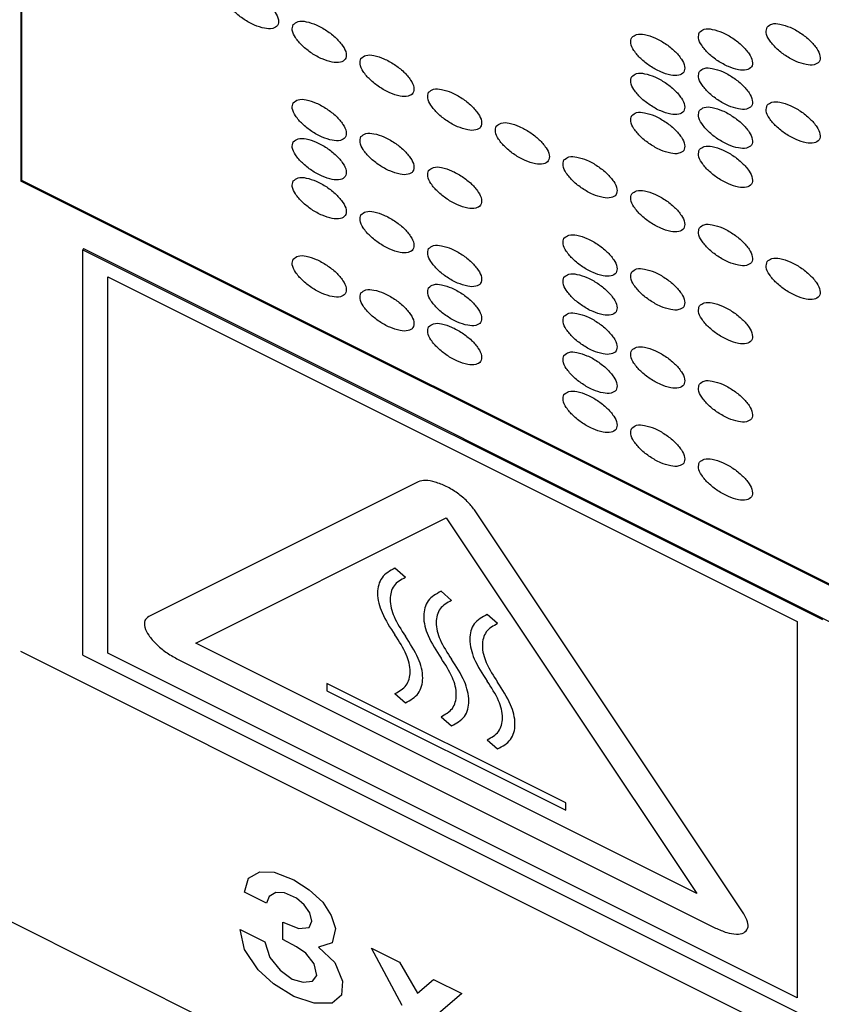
# Model space of a CAD drawing. Header units: inches. Extents: x 60 to 808, y 61 to 535.
# Tile 18 of 27: x 729.36 to 734.9, y 395.89 to 402.69. Entities that reach past the tile are written whole.
import ezdxf

# ---------------------------------------------------------------- set-up
doc = ezdxf.new("R2010")
doc.units = ezdxf.units.IN

msp = doc.modelspace()

# ---------------------------------------------------------------- linework, layer by layer
at = {"color": 250, "linetype": 'Continuous'}
for p, q in [((698.7969, 411.7124), (747.1212, 387.5503)), ((729.3676, 405.8271), (729.3676, 401.5771)), ((729.3726, 405.8346), (729.3726, 401.5846)), ((729.3726, 401.5846), (729.3676, 401.5771)), ((738.0499, 397.236), (729.3676, 401.5771)), ((729.3726, 401.5846), (738.0478, 397.247)), ((729.8007, 401.1106), (729.7957, 401.1031)), ((729.7957, 398.3031), (729.7957, 401.1031)), ((729.7957, 401.1031), (734.9052, 398.5483)), ((729.8007, 401.1106), (738.103, 396.9594)), ((729.9689, 398.3165), (729.9689, 400.9165)), ((729.9689, 400.9165), (734.732, 398.5349)), ((732.1123, 399.4999), (730.252, 398.5698)), ((734.3623, 396.5146), (732.502, 399.3051)), ((730.5767, 398.3857), (732.3071, 399.2509)), ((732.3071, 399.2509), (734.0375, 396.6554)), ((732.0245, 398.8389), (731.9522, 398.9025)), ((732.3433, 398.6795), (732.271, 398.7432)), ((732.662, 398.5201), (732.5897, 398.5838)), ((734.732, 398.5349), (734.732, 395.9349)), ((734.0375, 396.6554), (730.5767, 398.3857)), ((747.9872, 389.0173), (729.3676, 398.3271)), ((729.7957, 398.3031), (734.9052, 395.7483)), ((734.732, 395.9349), (729.9689, 398.3165)), ((730.4468, 398.2775), (734.1674, 396.4172)), ((733.1321, 397.2813), (731.4821, 398.1063)), ((731.4821, 398.1063), (731.4821, 398.0563)), ((731.4821, 398.0563), (733.1321, 397.2313)), ((731.9522, 398.0365), (732.0245, 397.9728)), ((732.271, 397.8771), (732.3433, 397.8135)), ((732.5897, 397.7178), (732.662, 397.6541)), ((733.1321, 397.2313), (733.1321, 397.2813)), ((730.9417, 396.7607), (731.0183, 396.8055)), ((731.0183, 396.8055), (731.1184, 396.8029)), ((731.1184, 396.8029), (731.2538, 396.751)), ((730.9123, 396.6648), (730.9417, 396.7607)), ((731.2538, 396.751), (731.3598, 396.6821)), ((731.0654, 396.5882), (730.9123, 396.6648)), ((731.0831, 396.6347), (731.0654, 396.5882)), ((731.1302, 396.6626), (731.0831, 396.6347)), ((731.1891, 396.6608), (731.1302, 396.6626)), ((731.2715, 396.6235), (731.1891, 396.6608)), ((731.3598, 396.6821), (731.4541, 396.5955)), ((731.3245, 396.5773), (731.2715, 396.6235)), ((731.3657, 396.5211), (731.3245, 396.5773)), ((731.4541, 396.5955), (731.513, 396.5028)), ((731.3775, 396.4638), (731.3657, 396.5211)), ((731.513, 396.5028), (731.5424, 396.413)), ((731.1773, 396.4571), (731.2892, 396.4131)), ((731.1773, 396.3385), (731.1773, 396.4571)), ((731.3598, 396.4212), (731.3775, 396.4638)), ((730.8828, 396.4067), (731.0536, 396.3213)), ((730.9123, 396.2694), (730.8828, 396.4067)), ((731.2892, 396.4131), (731.3598, 396.4212)), ((731.5424, 396.413), (731.5188, 396.314)), ((731.0536, 396.3213), (731.089, 396.2127)), ((731.2715, 396.2875), (731.1773, 396.3385)), ((731.5188, 396.314), (731.4246, 396.286)), ((731.0065, 396.1274), (730.9123, 396.2694)), ((731.3363, 396.2432), (731.2715, 396.2875)), ((731.3952, 396.1703), (731.3363, 396.2432)), ((731.4246, 396.286), (731.5365, 396.1787)), ((731.7897, 396.2774), (731.9841, 396.1803)), ((732.0017, 395.8828), (731.7897, 396.2774)), ((731.089, 396.2127), (731.1596, 396.126)), ((731.4128, 396.0903), (731.3952, 396.1703)), ((731.5365, 396.1787), (731.5895, 396.0494)), ((731.9841, 396.1803), (732.1077, 395.9682)), ((731.1125, 396.0309), (731.0065, 396.1274)), ((731.1596, 396.126), (731.2421, 396.065)), ((731.3834, 396.0497), (731.4128, 396.0903)), ((731.2538, 395.9445), (731.1125, 396.0309)), ((731.2421, 396.065), (731.3186, 396.0425)), ((731.3186, 396.0425), (731.3834, 396.0497)), ((731.5895, 396.0494), (731.5836, 395.9535)), ((732.1077, 395.9682), (732.2196, 396.0625)), ((732.2196, 396.0625), (732.414, 395.9653)), ((731.5836, 395.9535), (731.5188, 395.8989)), ((732.414, 395.9653), (732.202, 395.7827)), ((731.3952, 395.8975), (731.2538, 395.9445)), ((731.5188, 395.8989), (731.3952, 395.8975))]:
    msp.add_line(p, q, dxfattribs=at)
for points, knots in [([(730.7821, 402.8923), (730.7786, 402.8792), (730.77, 402.8476), (730.8003, 402.7954), (730.8454, 402.7425), (730.9088, 402.6928), (730.9785, 402.6538), (731.046, 402.6316), (731.1025, 402.626), (731.1476, 402.6486), (731.1512, 402.699), (731.1243, 402.749), (731.0778, 402.8027), (731.015, 402.8521), (730.9447, 402.8914), (730.8786, 402.9128), (730.8187, 402.9206), (730.7928, 402.9006), (730.7821, 402.8923)], [0, 0, 0, 0, 0.039389, 0.095184, 0.168133, 0.251099, 0.334064, 0.407014, 0.462809, 0.502197, 0.541586, 0.597381, 0.670331, 0.753296, 0.836262, 0.909211, 0.965006, 1.004395, 1.004395, 1.004395, 1.004395]), ([(731.2497, 402.6585), (731.2462, 402.6454), (731.2377, 402.6138), (731.268, 402.5616), (731.3131, 402.5087), (731.3765, 402.459), (731.4462, 402.42), (731.5137, 402.3978), (731.5702, 402.3922), (731.6152, 402.4148), (731.6188, 402.4652), (731.5919, 402.5151), (731.5454, 402.5689), (731.4826, 402.6182), (731.4124, 402.6576), (731.3462, 402.6789), (731.2864, 402.6868), (731.2605, 402.6668), (731.2497, 402.6585)], [0, 0, 0, 0, 0.039389, 0.095184, 0.168133, 0.251099, 0.334064, 0.407014, 0.462809, 0.502197, 0.541586, 0.597381, 0.670331, 0.753296, 0.836262, 0.909211, 0.965006, 1.004395, 1.004395, 1.004395, 1.004395]), ([(734.0556, 402.6055), (734.0521, 402.5925), (734.0436, 402.5608), (734.0739, 402.5086), (734.119, 402.4558), (734.1824, 402.406), (734.2521, 402.367), (734.3196, 402.3448), (734.3761, 402.3392), (734.4212, 402.3619), (734.4247, 402.4122), (734.3978, 402.4622), (734.3514, 402.5159), (734.2885, 402.5653), (734.2183, 402.6046), (734.1521, 402.626), (734.0923, 402.6338), (734.0664, 402.6138), (734.0556, 402.6055)], [0, 0, 0, 0, 0.039389, 0.095184, 0.168133, 0.251099, 0.334064, 0.407014, 0.462809, 0.502197, 0.541586, 0.597381, 0.670331, 0.753296, 0.836262, 0.909211, 0.965006, 1.004395, 1.004395, 1.004395, 1.004395]), ([(734.5233, 402.6417), (734.5198, 402.6286), (734.5113, 402.597), (734.5415, 402.5448), (734.5867, 402.4919), (734.65, 402.4422), (734.7198, 402.4032), (734.7872, 402.381), (734.8437, 402.3754), (734.8888, 402.398), (734.8924, 402.4484), (734.8655, 402.4983), (734.819, 402.5521), (734.7562, 402.6014), (734.6859, 402.6408), (734.6198, 402.6621), (734.5599, 402.67), (734.534, 402.65), (734.5233, 402.6417)], [0, 0, 0, 0, 0.039389, 0.095184, 0.168133, 0.251099, 0.334064, 0.407014, 0.462809, 0.502197, 0.541586, 0.597381, 0.670331, 0.753296, 0.836262, 0.909211, 0.965006, 1.004395, 1.004395, 1.004395, 1.004395]), ([(733.588, 402.5694), (733.5845, 402.5563), (733.576, 402.5247), (733.6062, 402.4724), (733.6514, 402.4196), (733.7147, 402.3699), (733.7845, 402.3309), (733.8519, 402.3086), (733.9084, 402.303), (733.9535, 402.3257), (733.9571, 402.376), (733.9302, 402.426), (733.8837, 402.4798), (733.8209, 402.5291), (733.7506, 402.5685), (733.6845, 402.5898), (733.6246, 402.5977), (733.5987, 402.5776), (733.588, 402.5694)], [0, 0, 0, 0, 0.039389, 0.095184, 0.168133, 0.251099, 0.334064, 0.407014, 0.462809, 0.502197, 0.541586, 0.597381, 0.670331, 0.753296, 0.836262, 0.909211, 0.965006, 1.004395, 1.004395, 1.004395, 1.004395]), ([(731.7174, 402.4247), (731.7139, 402.4116), (731.7053, 402.38), (731.7356, 402.3277), (731.7808, 402.2749), (731.8441, 402.2252), (731.9138, 402.1862), (731.9813, 402.1639), (732.0378, 402.1583), (732.0829, 402.181), (732.0865, 402.2313), (732.0596, 402.2813), (732.0131, 402.3351), (731.9503, 402.3844), (731.88, 402.4238), (731.8139, 402.4451), (731.754, 402.453), (731.7281, 402.433), (731.7174, 402.4247)], [0, 0, 0, 0, 0.039389, 0.095184, 0.168133, 0.251099, 0.334064, 0.407014, 0.462809, 0.502197, 0.541586, 0.597381, 0.670331, 0.753296, 0.836262, 0.909211, 0.965006, 1.004395, 1.004395, 1.004395, 1.004395]), ([(734.0556, 402.3355), (734.0521, 402.3225), (734.0436, 402.2908), (734.0739, 402.2386), (734.119, 402.1858), (734.1824, 402.136), (734.2521, 402.097), (734.3196, 402.0748), (734.3761, 402.0692), (734.4212, 402.0919), (734.4247, 402.1422), (734.3978, 402.1922), (734.3514, 402.2459), (734.2885, 402.2953), (734.2183, 402.3346), (734.1521, 402.356), (734.0923, 402.3638), (734.0664, 402.3438), (734.0556, 402.3355)], [0, 0, 0, 0, 0.039389, 0.095184, 0.168133, 0.251099, 0.334064, 0.407014, 0.462809, 0.502197, 0.541586, 0.597381, 0.670331, 0.753296, 0.836262, 0.909211, 0.965006, 1.004395, 1.004395, 1.004395, 1.004395]), ([(733.588, 402.2994), (733.5845, 402.2863), (733.576, 402.2547), (733.6062, 402.2024), (733.6514, 402.1496), (733.7147, 402.0999), (733.7845, 402.0609), (733.8519, 402.0386), (733.9084, 402.033), (733.9535, 402.0557), (733.9571, 402.106), (733.9302, 402.156), (733.8837, 402.2098), (733.8209, 402.2591), (733.7506, 402.2985), (733.6845, 402.3198), (733.6246, 402.3277), (733.5987, 402.3076), (733.588, 402.2994)], [0, 0, 0, 0, 0.039389, 0.095184, 0.168133, 0.251099, 0.334064, 0.407014, 0.462809, 0.502197, 0.541586, 0.597381, 0.670331, 0.753296, 0.836262, 0.909211, 0.965006, 1.004395, 1.004395, 1.004395, 1.004395]), ([(732.185, 402.1908), (732.1815, 402.1778), (732.173, 402.1461), (732.2033, 402.0939), (732.2484, 402.0411), (732.3118, 401.9913), (732.3815, 401.9523), (732.449, 401.9301), (732.5055, 401.9245), (732.5506, 401.9472), (732.5541, 401.9975), (732.5272, 402.0475), (732.4808, 402.1012), (732.4179, 402.1506), (732.3477, 402.19), (732.2815, 402.2113), (732.2217, 402.2191), (732.1958, 402.1991), (732.185, 402.1908)], [0, 0, 0, 0, 0.039389, 0.095184, 0.168133, 0.251099, 0.334064, 0.407014, 0.462809, 0.502197, 0.541586, 0.597381, 0.670331, 0.753296, 0.836262, 0.909211, 0.965006, 1.004395, 1.004395, 1.004395, 1.004395]), ([(731.2497, 402.1185), (731.2462, 402.1054), (731.2377, 402.0738), (731.268, 402.0216), (731.3131, 401.9687), (731.3765, 401.919), (731.4462, 401.88), (731.5137, 401.8578), (731.5702, 401.8522), (731.6152, 401.8748), (731.6188, 401.9252), (731.5919, 401.9751), (731.5454, 402.0289), (731.4826, 402.0782), (731.4124, 402.1176), (731.3462, 402.1389), (731.2864, 402.1468), (731.2605, 402.1268), (731.2497, 402.1185)], [0, 0, 0, 0, 0.039389, 0.095184, 0.168133, 0.251099, 0.334064, 0.407014, 0.462809, 0.502197, 0.541586, 0.597381, 0.670331, 0.753296, 0.836262, 0.909211, 0.965006, 1.004395, 1.004395, 1.004395, 1.004395]), ([(734.0556, 402.0655), (734.0521, 402.0525), (734.0436, 402.0208), (734.0739, 401.9686), (734.119, 401.9158), (734.1824, 401.866), (734.2521, 401.827), (734.3196, 401.8048), (734.3761, 401.7992), (734.4212, 401.8219), (734.4247, 401.8722), (734.3978, 401.9222), (734.3514, 401.9759), (734.2885, 402.0253), (734.2183, 402.0646), (734.1521, 402.086), (734.0923, 402.0938), (734.0664, 402.0738), (734.0556, 402.0655)], [0, 0, 0, 0, 0.039389, 0.095184, 0.168133, 0.251099, 0.334064, 0.407014, 0.462809, 0.502197, 0.541586, 0.597381, 0.670331, 0.753296, 0.836262, 0.909211, 0.965006, 1.004395, 1.004395, 1.004395, 1.004395]), ([(734.5233, 402.1017), (734.5198, 402.0886), (734.5113, 402.057), (734.5415, 402.0048), (734.5867, 401.9519), (734.65, 401.9022), (734.7198, 401.8632), (734.7872, 401.841), (734.8437, 401.8354), (734.8888, 401.858), (734.8924, 401.9084), (734.8655, 401.9583), (734.819, 402.0121), (734.7562, 402.0614), (734.6859, 402.1008), (734.6198, 402.1221), (734.5599, 402.13), (734.534, 402.11), (734.5233, 402.1017)], [0, 0, 0, 0, 0.039389, 0.095184, 0.168133, 0.251099, 0.334064, 0.407014, 0.462809, 0.502197, 0.541586, 0.597381, 0.670331, 0.753296, 0.836262, 0.909211, 0.965006, 1.004395, 1.004395, 1.004395, 1.004395]), ([(733.588, 402.0294), (733.5845, 402.0163), (733.576, 401.9847), (733.6062, 401.9324), (733.6514, 401.8796), (733.7147, 401.8299), (733.7845, 401.7909), (733.8519, 401.7686), (733.9084, 401.763), (733.9535, 401.7857), (733.9571, 401.836), (733.9302, 401.886), (733.8837, 401.9398), (733.8209, 401.9891), (733.7506, 402.0285), (733.6845, 402.0498), (733.6246, 402.0577), (733.5987, 402.0376), (733.588, 402.0294)], [0, 0, 0, 0, 0.039389, 0.095184, 0.168133, 0.251099, 0.334064, 0.407014, 0.462809, 0.502197, 0.541586, 0.597381, 0.670331, 0.753296, 0.836262, 0.909211, 0.965006, 1.004395, 1.004395, 1.004395, 1.004395]), ([(732.6527, 401.957), (732.6492, 401.9439), (732.6407, 401.9123), (732.6709, 401.8601), (732.7161, 401.8072), (732.7794, 401.7575), (732.8491, 401.7185), (732.9166, 401.6963), (732.9731, 401.6907), (733.0182, 401.7133), (733.0218, 401.7637), (732.9949, 401.8137), (732.9484, 401.8674), (732.8856, 401.9168), (732.8153, 401.9561), (732.7492, 401.9775), (732.6893, 401.9853), (732.6634, 401.9653), (732.6527, 401.957)], [0, 0, 0, 0, 0.039389, 0.095184, 0.168133, 0.251099, 0.334064, 0.407014, 0.462809, 0.502197, 0.541586, 0.597381, 0.670331, 0.753296, 0.836262, 0.909211, 0.965006, 1.004395, 1.004395, 1.004395, 1.004395]), ([(731.2497, 401.8485), (731.2462, 401.8354), (731.2377, 401.8038), (731.268, 401.7516), (731.3131, 401.6987), (731.3765, 401.649), (731.4462, 401.61), (731.5137, 401.5878), (731.5702, 401.5822), (731.6152, 401.6048), (731.6188, 401.6552), (731.5919, 401.7051), (731.5454, 401.7589), (731.4826, 401.8082), (731.4124, 401.8476), (731.3462, 401.8689), (731.2864, 401.8768), (731.2605, 401.8568), (731.2497, 401.8485)], [0, 0, 0, 0, 0.039389, 0.095184, 0.168133, 0.251099, 0.334064, 0.407014, 0.462809, 0.502197, 0.541586, 0.597381, 0.670331, 0.753296, 0.836262, 0.909211, 0.965006, 1.004395, 1.004395, 1.004395, 1.004395]), ([(731.7174, 401.8847), (731.7139, 401.8716), (731.7053, 401.84), (731.7356, 401.7877), (731.7808, 401.7349), (731.8441, 401.6852), (731.9138, 401.6462), (731.9813, 401.6239), (732.0378, 401.6183), (732.0829, 401.641), (732.0865, 401.6913), (732.0596, 401.7413), (732.0131, 401.7951), (731.9503, 401.8444), (731.88, 401.8838), (731.8139, 401.9051), (731.754, 401.913), (731.7281, 401.893), (731.7174, 401.8847)], [0, 0, 0, 0, 0.039389, 0.095184, 0.168133, 0.251099, 0.334064, 0.407014, 0.462809, 0.502197, 0.541586, 0.597381, 0.670331, 0.753296, 0.836262, 0.909211, 0.965006, 1.004395, 1.004395, 1.004395, 1.004395]), ([(734.0556, 401.7955), (734.0521, 401.7825), (734.0436, 401.7508), (734.0739, 401.6986), (734.119, 401.6458), (734.1824, 401.596), (734.2521, 401.557), (734.3196, 401.5348), (734.3761, 401.5292), (734.4212, 401.5519), (734.4247, 401.6022), (734.3978, 401.6522), (734.3514, 401.7059), (734.2885, 401.7553), (734.2183, 401.7946), (734.1521, 401.816), (734.0923, 401.8238), (734.0664, 401.8038), (734.0556, 401.7955)], [0, 0, 0, 0, 0.039389, 0.095184, 0.168133, 0.251099, 0.334064, 0.407014, 0.462809, 0.502197, 0.541586, 0.597381, 0.670331, 0.753296, 0.836262, 0.909211, 0.965006, 1.004395, 1.004395, 1.004395, 1.004395]), ([(733.1203, 401.7232), (733.1168, 401.7101), (733.1083, 401.6785), (733.1386, 401.6263), (733.1837, 401.5734), (733.2471, 401.5237), (733.3168, 401.4847), (733.3843, 401.4625), (733.4408, 401.4568), (733.4859, 401.4795), (733.4894, 401.5299), (733.4625, 401.5798), (733.4161, 401.6336), (733.3532, 401.6829), (733.283, 401.7223), (733.2168, 401.7436), (733.157, 401.7515), (733.1311, 401.7315), (733.1203, 401.7232)], [0, 0, 0, 0, 0.039389, 0.095184, 0.168133, 0.251099, 0.334064, 0.407014, 0.462809, 0.502197, 0.541586, 0.597381, 0.670331, 0.753296, 0.836262, 0.909211, 0.965006, 1.004395, 1.004395, 1.004395, 1.004395]), ([(732.185, 401.6508), (732.1815, 401.6378), (732.173, 401.6061), (732.2033, 401.5539), (732.2484, 401.5011), (732.3118, 401.4513), (732.3815, 401.4123), (732.449, 401.3901), (732.5055, 401.3845), (732.5506, 401.4072), (732.5541, 401.4575), (732.5272, 401.5075), (732.4808, 401.5612), (732.4179, 401.6106), (732.3477, 401.65), (732.2815, 401.6713), (732.2217, 401.6791), (732.1958, 401.6591), (732.185, 401.6508)], [0, 0, 0, 0, 0.039389, 0.095184, 0.168133, 0.251099, 0.334064, 0.407014, 0.462809, 0.502197, 0.541586, 0.597381, 0.670331, 0.753296, 0.836262, 0.909211, 0.965006, 1.004395, 1.004395, 1.004395, 1.004395]), ([(731.2497, 401.5785), (731.2462, 401.5654), (731.2377, 401.5338), (731.268, 401.4816), (731.3131, 401.4287), (731.3765, 401.379), (731.4462, 401.34), (731.5137, 401.3178), (731.5702, 401.3122), (731.6152, 401.3348), (731.6188, 401.3852), (731.5919, 401.4351), (731.5454, 401.4889), (731.4826, 401.5382), (731.4124, 401.5776), (731.3462, 401.5989), (731.2864, 401.6068), (731.2605, 401.5868), (731.2497, 401.5785)], [0, 0, 0, 0, 0.039389, 0.095184, 0.168133, 0.251099, 0.334064, 0.407014, 0.462809, 0.502197, 0.541586, 0.597381, 0.670331, 0.753296, 0.836262, 0.909211, 0.965006, 1.004395, 1.004395, 1.004395, 1.004395]), ([(733.588, 401.4894), (733.5845, 401.4763), (733.576, 401.4447), (733.6062, 401.3924), (733.6514, 401.3396), (733.7147, 401.2899), (733.7845, 401.2509), (733.8519, 401.2286), (733.9084, 401.223), (733.9535, 401.2457), (733.9571, 401.296), (733.9302, 401.346), (733.8837, 401.3998), (733.8209, 401.4491), (733.7506, 401.4885), (733.6845, 401.5098), (733.6246, 401.5177), (733.5987, 401.4976), (733.588, 401.4894)], [0, 0, 0, 0, 0.039389, 0.095184, 0.168133, 0.251099, 0.334064, 0.407014, 0.462809, 0.502197, 0.541586, 0.597381, 0.670331, 0.753296, 0.836262, 0.909211, 0.965006, 1.004395, 1.004395, 1.004395, 1.004395]), ([(731.7174, 401.3447), (731.7139, 401.3316), (731.7053, 401.3), (731.7356, 401.2477), (731.7808, 401.1949), (731.8441, 401.1452), (731.9138, 401.1062), (731.9813, 401.0839), (732.0378, 401.0783), (732.0829, 401.101), (732.0865, 401.1513), (732.0596, 401.2013), (732.0131, 401.2551), (731.9503, 401.3044), (731.88, 401.3438), (731.8139, 401.3651), (731.754, 401.373), (731.7281, 401.353), (731.7174, 401.3447)], [0, 0, 0, 0, 0.039389, 0.095184, 0.168133, 0.251099, 0.334064, 0.407014, 0.462809, 0.502197, 0.541586, 0.597381, 0.670331, 0.753296, 0.836262, 0.909211, 0.965006, 1.004395, 1.004395, 1.004395, 1.004395]), ([(734.0556, 401.2555), (734.0521, 401.2425), (734.0436, 401.2108), (734.0739, 401.1586), (734.119, 401.1058), (734.1824, 401.056), (734.2521, 401.017), (734.3196, 400.9948), (734.3761, 400.9892), (734.4212, 401.0119), (734.4247, 401.0622), (734.3978, 401.1122), (734.3514, 401.1659), (734.2885, 401.2153), (734.2183, 401.2546), (734.1521, 401.276), (734.0923, 401.2838), (734.0664, 401.2638), (734.0556, 401.2555)], [0, 0, 0, 0, 0.039389, 0.095184, 0.168133, 0.251099, 0.334064, 0.407014, 0.462809, 0.502197, 0.541586, 0.597381, 0.670331, 0.753296, 0.836262, 0.909211, 0.965006, 1.004395, 1.004395, 1.004395, 1.004395]), ([(733.1203, 401.1832), (733.1168, 401.1701), (733.1083, 401.1385), (733.1386, 401.0863), (733.1837, 401.0334), (733.2471, 400.9837), (733.3168, 400.9447), (733.3843, 400.9225), (733.4408, 400.9168), (733.4859, 400.9395), (733.4894, 400.9899), (733.4625, 401.0398), (733.4161, 401.0936), (733.3532, 401.1429), (733.283, 401.1823), (733.2168, 401.2036), (733.157, 401.2115), (733.1311, 401.1915), (733.1203, 401.1832)], [0, 0, 0, 0, 0.039389, 0.095184, 0.168133, 0.251099, 0.334064, 0.407014, 0.462809, 0.502197, 0.541586, 0.597381, 0.670331, 0.753296, 0.836262, 0.909211, 0.965006, 1.004395, 1.004395, 1.004395, 1.004395]), ([(732.185, 401.1108), (732.1815, 401.0978), (732.173, 401.0661), (732.2033, 401.0139), (732.2484, 400.9611), (732.3118, 400.9113), (732.3815, 400.8723), (732.449, 400.8501), (732.5055, 400.8445), (732.5506, 400.8672), (732.5541, 400.9175), (732.5272, 400.9675), (732.4808, 401.0212), (732.4179, 401.0706), (732.3477, 401.11), (732.2815, 401.1313), (732.2217, 401.1391), (732.1958, 401.1191), (732.185, 401.1108)], [0, 0, 0, 0, 0.039389, 0.095184, 0.168133, 0.251099, 0.334064, 0.407014, 0.462809, 0.502197, 0.541586, 0.597381, 0.670331, 0.753296, 0.836262, 0.909211, 0.965006, 1.004395, 1.004395, 1.004395, 1.004395]), ([(731.2497, 401.0385), (731.2462, 401.0254), (731.2377, 400.9938), (731.268, 400.9416), (731.3131, 400.8887), (731.3765, 400.839), (731.4462, 400.8), (731.5137, 400.7778), (731.5702, 400.7722), (731.6152, 400.7948), (731.6188, 400.8452), (731.5919, 400.8951), (731.5454, 400.9489), (731.4826, 400.9982), (731.4124, 401.0376), (731.3462, 401.0589), (731.2864, 401.0668), (731.2605, 401.0468), (731.2497, 401.0385)], [0, 0, 0, 0, 0.039389, 0.095184, 0.168133, 0.251099, 0.334064, 0.407014, 0.462809, 0.502197, 0.541586, 0.597381, 0.670331, 0.753296, 0.836262, 0.909211, 0.965006, 1.004395, 1.004395, 1.004395, 1.004395]), ([(734.5233, 401.0217), (734.5198, 401.0086), (734.5113, 400.977), (734.5415, 400.9248), (734.5867, 400.8719), (734.65, 400.8222), (734.7198, 400.7832), (734.7872, 400.761), (734.8437, 400.7554), (734.8888, 400.778), (734.8924, 400.8284), (734.8655, 400.8783), (734.819, 400.9321), (734.7562, 400.9814), (734.6859, 401.0208), (734.6198, 401.0421), (734.5599, 401.05), (734.534, 401.03), (734.5233, 401.0217)], [0, 0, 0, 0, 0.039389, 0.095184, 0.168133, 0.251099, 0.334064, 0.407014, 0.462809, 0.502197, 0.541586, 0.597381, 0.670331, 0.753296, 0.836262, 0.909211, 0.965006, 1.004395, 1.004395, 1.004395, 1.004395]), ([(733.1203, 400.9132), (733.1168, 400.9001), (733.1083, 400.8685), (733.1386, 400.8163), (733.1837, 400.7634), (733.2471, 400.7137), (733.3168, 400.6747), (733.3843, 400.6525), (733.4408, 400.6468), (733.4859, 400.6695), (733.4894, 400.7199), (733.4625, 400.7698), (733.4161, 400.8236), (733.3532, 400.8729), (733.283, 400.9123), (733.2168, 400.9336), (733.157, 400.9415), (733.1311, 400.9215), (733.1203, 400.9132)], [0, 0, 0, 0, 0.039389, 0.095184, 0.168133, 0.251099, 0.334064, 0.407014, 0.462809, 0.502197, 0.541586, 0.597381, 0.670331, 0.753296, 0.836262, 0.909211, 0.965006, 1.004395, 1.004395, 1.004395, 1.004395]), ([(733.588, 400.9494), (733.5845, 400.9363), (733.576, 400.9047), (733.6062, 400.8524), (733.6514, 400.7996), (733.7147, 400.7499), (733.7845, 400.7109), (733.8519, 400.6886), (733.9084, 400.683), (733.9535, 400.7057), (733.9571, 400.756), (733.9302, 400.806), (733.8837, 400.8598), (733.8209, 400.9091), (733.7506, 400.9485), (733.6845, 400.9698), (733.6246, 400.9777), (733.5987, 400.9576), (733.588, 400.9494)], [0, 0, 0, 0, 0.039389, 0.095184, 0.168133, 0.251099, 0.334064, 0.407014, 0.462809, 0.502197, 0.541586, 0.597381, 0.670331, 0.753296, 0.836262, 0.909211, 0.965006, 1.004395, 1.004395, 1.004395, 1.004395]), ([(732.185, 400.8408), (732.1815, 400.8278), (732.173, 400.7961), (732.2033, 400.7439), (732.2484, 400.6911), (732.3118, 400.6413), (732.3815, 400.6023), (732.449, 400.5801), (732.5055, 400.5745), (732.5506, 400.5972), (732.5541, 400.6475), (732.5272, 400.6975), (732.4808, 400.7512), (732.4179, 400.8006), (732.3477, 400.84), (732.2815, 400.8613), (732.2217, 400.8691), (732.1958, 400.8491), (732.185, 400.8408)], [0, 0, 0, 0, 0.039389, 0.095184, 0.168133, 0.251099, 0.334064, 0.407014, 0.462809, 0.502197, 0.541586, 0.597381, 0.670331, 0.753296, 0.836262, 0.909211, 0.965006, 1.004395, 1.004395, 1.004395, 1.004395]), ([(731.7174, 400.8047), (731.7139, 400.7916), (731.7053, 400.76), (731.7356, 400.7077), (731.7808, 400.6549), (731.8441, 400.6052), (731.9138, 400.5662), (731.9813, 400.5439), (732.0378, 400.5383), (732.0829, 400.561), (732.0865, 400.6113), (732.0596, 400.6613), (732.0131, 400.7151), (731.9503, 400.7644), (731.88, 400.8038), (731.8139, 400.8251), (731.754, 400.833), (731.7281, 400.813), (731.7174, 400.8047)], [0, 0, 0, 0, 0.039389, 0.095184, 0.168133, 0.251099, 0.334064, 0.407014, 0.462809, 0.502197, 0.541586, 0.597381, 0.670331, 0.753296, 0.836262, 0.909211, 0.965006, 1.004395, 1.004395, 1.004395, 1.004395]), ([(734.0556, 400.7155), (734.0521, 400.7025), (734.0436, 400.6708), (734.0739, 400.6186), (734.119, 400.5658), (734.1824, 400.516), (734.2521, 400.477), (734.3196, 400.4548), (734.3761, 400.4492), (734.4212, 400.4719), (734.4247, 400.5222), (734.3978, 400.5722), (734.3514, 400.6259), (734.2885, 400.6753), (734.2183, 400.7146), (734.1521, 400.736), (734.0923, 400.7438), (734.0664, 400.7238), (734.0556, 400.7155)], [0, 0, 0, 0, 0.039389, 0.095184, 0.168133, 0.251099, 0.334064, 0.407014, 0.462809, 0.502197, 0.541586, 0.597381, 0.670331, 0.753296, 0.836262, 0.909211, 0.965006, 1.004395, 1.004395, 1.004395, 1.004395]), ([(733.1203, 400.6432), (733.1168, 400.6301), (733.1083, 400.5985), (733.1386, 400.5463), (733.1837, 400.4934), (733.2471, 400.4437), (733.3168, 400.4047), (733.3843, 400.3825), (733.4408, 400.3768), (733.4859, 400.3995), (733.4894, 400.4499), (733.4625, 400.4998), (733.4161, 400.5536), (733.3532, 400.6029), (733.283, 400.6423), (733.2168, 400.6636), (733.157, 400.6715), (733.1311, 400.6515), (733.1203, 400.6432)], [0, 0, 0, 0, 0.039389, 0.095184, 0.168133, 0.251099, 0.334064, 0.407014, 0.462809, 0.502197, 0.541586, 0.597381, 0.670331, 0.753296, 0.836262, 0.909211, 0.965006, 1.004395, 1.004395, 1.004395, 1.004395]), ([(732.185, 400.5708), (732.1815, 400.5578), (732.173, 400.5261), (732.2033, 400.4739), (732.2484, 400.4211), (732.3118, 400.3713), (732.3815, 400.3323), (732.449, 400.3101), (732.5055, 400.3045), (732.5506, 400.3272), (732.5541, 400.3775), (732.5272, 400.4275), (732.4808, 400.4812), (732.4179, 400.5306), (732.3477, 400.57), (732.2815, 400.5913), (732.2217, 400.5991), (732.1958, 400.5791), (732.185, 400.5708)], [0, 0, 0, 0, 0.039389, 0.095184, 0.168133, 0.251099, 0.334064, 0.407014, 0.462809, 0.502197, 0.541586, 0.597381, 0.670331, 0.753296, 0.836262, 0.909211, 0.965006, 1.004395, 1.004395, 1.004395, 1.004395]), ([(733.1203, 400.3732), (733.1168, 400.3601), (733.1083, 400.3285), (733.1386, 400.2763), (733.1837, 400.2234), (733.2471, 400.1737), (733.3168, 400.1347), (733.3843, 400.1125), (733.4408, 400.1068), (733.4859, 400.1295), (733.4894, 400.1799), (733.4625, 400.2298), (733.4161, 400.2836), (733.3532, 400.3329), (733.283, 400.3723), (733.2168, 400.3936), (733.157, 400.4015), (733.1311, 400.3815), (733.1203, 400.3732)], [0, 0, 0, 0, 0.039389, 0.095184, 0.168133, 0.251099, 0.334064, 0.407014, 0.462809, 0.502197, 0.541586, 0.597381, 0.670331, 0.753296, 0.836262, 0.909211, 0.965006, 1.004395, 1.004395, 1.004395, 1.004395]), ([(733.588, 400.4094), (733.5845, 400.3963), (733.576, 400.3647), (733.6062, 400.3124), (733.6514, 400.2596), (733.7147, 400.2099), (733.7845, 400.1709), (733.8519, 400.1486), (733.9084, 400.143), (733.9535, 400.1657), (733.9571, 400.216), (733.9302, 400.266), (733.8837, 400.3198), (733.8209, 400.3691), (733.7506, 400.4085), (733.6845, 400.4298), (733.6246, 400.4377), (733.5987, 400.4176), (733.588, 400.4094)], [0, 0, 0, 0, 0.039389, 0.095184, 0.168133, 0.251099, 0.334064, 0.407014, 0.462809, 0.502197, 0.541586, 0.597381, 0.670331, 0.753296, 0.836262, 0.909211, 0.965006, 1.004395, 1.004395, 1.004395, 1.004395]), ([(734.0556, 400.1755), (734.0521, 400.1625), (734.0436, 400.1308), (734.0739, 400.0786), (734.119, 400.0258), (734.1824, 399.976), (734.2521, 399.937), (734.3196, 399.9148), (734.3761, 399.9092), (734.4212, 399.9319), (734.4247, 399.9822), (734.3978, 400.0322), (734.3514, 400.0859), (734.2885, 400.1353), (734.2183, 400.1746), (734.1521, 400.196), (734.0923, 400.2038), (734.0664, 400.1838), (734.0556, 400.1755)], [0, 0, 0, 0, 0.039389, 0.095184, 0.168133, 0.251099, 0.334064, 0.407014, 0.462809, 0.502197, 0.541586, 0.597381, 0.670331, 0.753296, 0.836262, 0.909211, 0.965006, 1.004395, 1.004395, 1.004395, 1.004395]), ([(733.1203, 400.1032), (733.1168, 400.0901), (733.1083, 400.0585), (733.1386, 400.0063), (733.1837, 399.9534), (733.2471, 399.9037), (733.3168, 399.8647), (733.3843, 399.8425), (733.4408, 399.8368), (733.4859, 399.8595), (733.4894, 399.9099), (733.4625, 399.9598), (733.4161, 400.0136), (733.3532, 400.0629), (733.283, 400.1023), (733.2168, 400.1236), (733.157, 400.1315), (733.1311, 400.1115), (733.1203, 400.1032)], [0, 0, 0, 0, 0.039389, 0.095184, 0.168133, 0.251099, 0.334064, 0.407014, 0.462809, 0.502197, 0.541586, 0.597381, 0.670331, 0.753296, 0.836262, 0.909211, 0.965006, 1.004395, 1.004395, 1.004395, 1.004395]), ([(733.588, 399.8694), (733.5845, 399.8563), (733.576, 399.8247), (733.6062, 399.7724), (733.6514, 399.7196), (733.7147, 399.6699), (733.7845, 399.6309), (733.8519, 399.6086), (733.9084, 399.603), (733.9535, 399.6257), (733.9571, 399.676), (733.9302, 399.726), (733.8837, 399.7798), (733.8209, 399.8291), (733.7506, 399.8685), (733.6845, 399.8898), (733.6246, 399.8977), (733.5987, 399.8776), (733.588, 399.8694)], [0, 0, 0, 0, 0.039389, 0.095184, 0.168133, 0.251099, 0.334064, 0.407014, 0.462809, 0.502197, 0.541586, 0.597381, 0.670331, 0.753296, 0.836262, 0.909211, 0.965006, 1.004395, 1.004395, 1.004395, 1.004395]), ([(734.0556, 399.6355), (734.0521, 399.6225), (734.0436, 399.5908), (734.0739, 399.5386), (734.119, 399.4858), (734.1824, 399.436), (734.2521, 399.397), (734.3196, 399.3748), (734.3761, 399.3692), (734.4212, 399.3919), (734.4247, 399.4422), (734.3978, 399.4922), (734.3514, 399.5459), (734.2885, 399.5953), (734.2183, 399.6346), (734.1521, 399.656), (734.0923, 399.6638), (734.0664, 399.6438), (734.0556, 399.6355)], [0, 0, 0, 0, 0.039389, 0.095184, 0.168133, 0.251099, 0.334064, 0.407014, 0.462809, 0.502197, 0.541586, 0.597381, 0.670331, 0.753296, 0.836262, 0.909211, 0.965006, 1.004395, 1.004395, 1.004395, 1.004395]), ([(732.502, 399.3051), (732.4859, 399.3256), (732.4517, 399.3694), (732.3846, 399.423), (732.3102, 399.4687), (732.2357, 399.4983), (732.168, 399.5144), (732.129, 399.5043), (732.1123, 399.4999)], [0, 0, 0, 0, 0.0779997, 0.1660897, 0.2559047, 0.3387359, 0.4073418, 0.4584509, 0.4584509, 0.4584509, 0.4584509]), ([(731.9522, 398.9025), (731.9184, 398.8842), (731.851, 398.8478), (731.8218, 398.7201), (731.8613, 398.5809), (731.9195, 398.492), (731.9522, 398.442)], [0, 0, 0, 0, 0.1105903, 0.2198739, 0.3587592, 0.5372031, 0.5372031, 0.5372031, 0.5372031]), ([(732.0245, 398.8389), (731.9947, 398.8228), (731.9354, 398.7907), (731.9097, 398.6783), (731.9444, 398.5557), (731.9957, 398.4774), (732.0245, 398.4334)], [0, 0, 0, 0, 0.0973719, 0.1935933, 0.3158782, 0.4729935, 0.4729935, 0.4729935, 0.4729935]), ([(732.271, 398.7432), (732.2371, 398.7249), (732.1698, 398.6885), (732.1405, 398.5608), (732.18, 398.4215), (732.2382, 398.3326), (732.271, 398.2826)], [0, 0, 0, 0, 0.1105903, 0.2198739, 0.3587592, 0.5372031, 0.5372031, 0.5372031, 0.5372031]), ([(732.3433, 398.6795), (732.3135, 398.6634), (732.2542, 398.6313), (732.2284, 398.5189), (732.2632, 398.3963), (732.3145, 398.318), (732.3433, 398.274)], [0, 0, 0, 0, 0.0973719, 0.1935933, 0.3158782, 0.4729935, 0.4729935, 0.4729935, 0.4729935]), ([(730.252, 398.5698), (730.2411, 398.561), (730.2179, 398.5422), (730.2237, 398.4879), (730.2528, 398.4342), (730.3031, 398.3762), (730.3688, 398.3212), (730.4207, 398.2921), (730.4468, 398.2775)], [0, 0, 0, 0, 0.03946, 0.0845749, 0.1464068, 0.2244062, 0.3124963, 0.4023114, 0.4023114, 0.4023114, 0.4023114]), ([(732.5897, 398.5838), (732.5559, 398.5655), (732.4885, 398.5291), (732.4593, 398.4014), (732.4988, 398.2621), (732.557, 398.1732), (732.5897, 398.1233)], [0, 0, 0, 0, 0.1105903, 0.2198739, 0.3587592, 0.5372031, 0.5372031, 0.5372031, 0.5372031]), ([(732.662, 398.5201), (732.6322, 398.504), (732.5729, 398.4719), (732.5472, 398.3595), (732.5819, 398.2369), (732.6332, 398.1586), (732.662, 398.1146)], [0, 0, 0, 0, 0.0973719, 0.1935933, 0.3158782, 0.4729935, 0.4729935, 0.4729935, 0.4729935]), ([(731.9522, 398.0365), (731.982, 398.0526), (732.0413, 398.0847), (732.0671, 398.1971), (732.0323, 398.3197), (731.9811, 398.398), (731.9522, 398.442)], [0, 0, 0, 0, 0.0973719, 0.1935933, 0.3158782, 0.4729935, 0.4729935, 0.4729935, 0.4729935]), ([(732.0245, 397.9728), (732.0584, 397.9912), (732.1257, 398.0276), (732.155, 398.1552), (732.1155, 398.2945), (732.0573, 398.3834), (732.0245, 398.4334)], [0, 0, 0, 0, 0.1105903, 0.2198739, 0.3587592, 0.5372031, 0.5372031, 0.5372031, 0.5372031]), ([(732.271, 397.8771), (732.3008, 397.8933), (732.3601, 397.9253), (732.3858, 398.0377), (732.3511, 398.1603), (732.2998, 398.2386), (732.271, 398.2826)], [0, 0, 0, 0, 0.0973719, 0.1935933, 0.3158782, 0.4729935, 0.4729935, 0.4729935, 0.4729935]), ([(732.3433, 397.8135), (732.3771, 397.8318), (732.4445, 397.8682), (732.4737, 397.9959), (732.4342, 398.1351), (732.376, 398.224), (732.3433, 398.274)], [0, 0, 0, 0, 0.1105903, 0.2198739, 0.3587592, 0.5372031, 0.5372031, 0.5372031, 0.5372031]), ([(732.5897, 397.7178), (732.6195, 397.7339), (732.6788, 397.7659), (732.7046, 397.8784), (732.6698, 398.001), (732.6186, 398.0792), (732.5897, 398.1233)], [0, 0, 0, 0, 0.0973719, 0.1935933, 0.3158782, 0.4729935, 0.4729935, 0.4729935, 0.4729935]), ([(732.662, 397.6541), (732.6959, 397.6724), (732.7632, 397.7088), (732.7925, 397.8365), (732.753, 397.9757), (732.6948, 398.0646), (732.662, 398.1146)], [0, 0, 0, 0, 0.1105903, 0.2198739, 0.3587592, 0.5372031, 0.5372031, 0.5372031, 0.5372031]), ([(734.1674, 396.4172), (734.1927, 396.4058), (734.239, 396.385), (734.3056, 396.3727), (734.3608, 396.3776), (734.3958, 396.4135), (734.3911, 396.4663), (734.3728, 396.4969), (734.3623, 396.5146)], [0, 0, 0, 0, 0.082831, 0.1514372, 0.202546, 0.2420061, 0.2871213, 0.3489528, 0.3489528, 0.3489528, 0.3489528])]:
    msp.add_open_spline(points, degree=3, knots=knots, dxfattribs=at)

doc.saveas('drawing.dxf')
